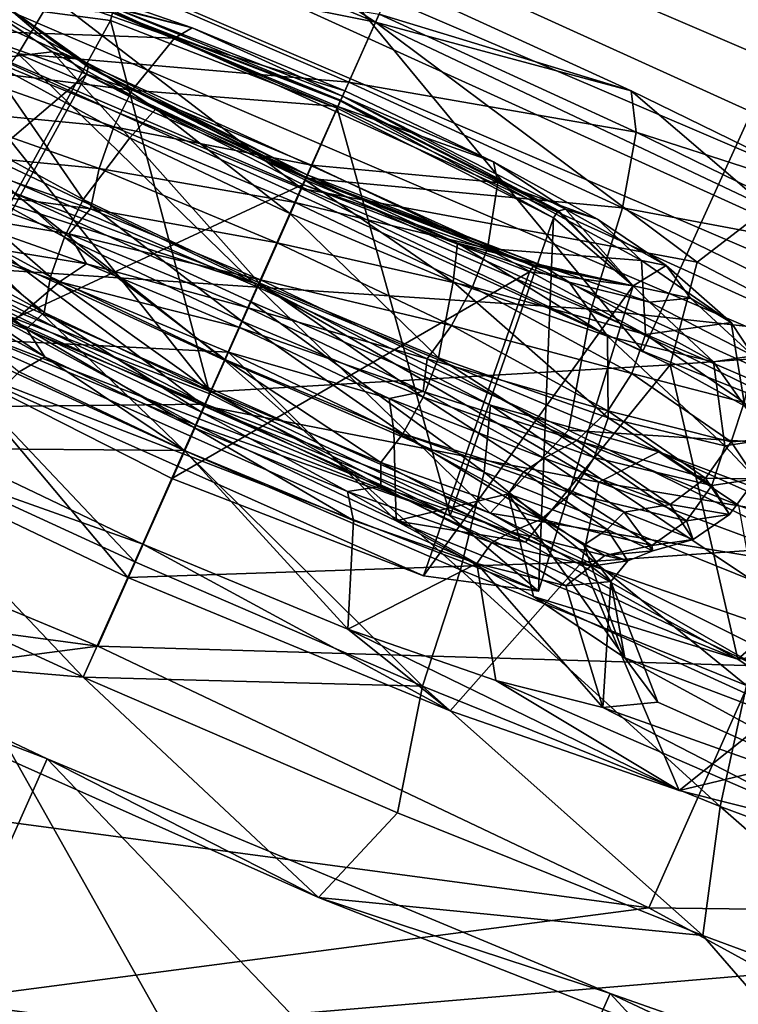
# Model space of a CAD drawing. Header units: metres. Extents: x -1651 to 0, y -1070 to 0.
# Tile 9 of 111: x -927 to -914, y -794 to -776. Entities that reach past the tile are written whole.
import ezdxf

# ---------------------------------------------------------------- set-up
doc = ezdxf.new("R2010")
doc.units = ezdxf.units.M

msp = doc.modelspace()

# ---------------------------------------------------------------- linework, layer by layer
at = {"layer": 'None'}
for points in [[(-800.920776, -164.661942, -406), (-868.193237, -789.862549, -406), (-917.642761, -768.503906, -406)], [(-966.380066, -745.566528, -406), (-917.642761, -768.503906, -406), (-967.999084, -798.309875, -63)], [(-943.429016, -750.752563, -391.779236), (-944.107178, -752.184814, -389.61441), (-884.892578, -777.105896, -391.779236)], [(-943.429016, -750.752563, -391.779236), (-884.892578, -777.105896, -391.779236), (-884.19696, -775.477966, -393.793457)], [(-885.515198, -778.56311, -389.61441), (-944.107178, -752.184814, -389.61441), (-944.700073, -753.436829, -387.314758)], [(-944.107178, -752.184814, -389.61441), (-885.515198, -778.56311, -389.61441), (-884.892578, -777.105896, -391.779236)], [(-886.05957, -779.837036, -387.314758), (-944.700073, -753.436829, -387.314758), (-945.202271, -754.497314, -384.897552)], [(-886.05957, -779.837036, -387.314758), (-885.515198, -778.56311, -389.61441), (-944.700073, -753.436829, -387.314758)], [(-886.520569, -780.916016, -384.897552), (-945.202271, -754.497314, -384.897552), (-945.610168, -755.358765, -382.385681)], [(-886.520569, -780.916016, -384.897552), (-886.05957, -779.837036, -387.314758), (-945.202271, -754.497314, -384.897552)], [(-886.895142, -781.792542, -382.385681), (-945.610168, -755.358765, -382.385681), (-946.123901, -756.462891, -377.175201)], [(-886.895142, -781.792542, -382.385681), (-886.520569, -780.916016, -384.897552), (-945.610168, -755.358765, -382.385681)], [(-957.650818, -800.303345, -60), (-909.21582, -822.047546, -60), (-946.123901, -756.462891, -377.175201)], [(-887.361694, -782.917725, -377.175201), (-886.895142, -781.792542, -382.385681), (-946.123901, -756.462891, -377.175201)], [(-909.21582, -822.047546, -60), (-887.361694, -782.917725, -377.175201), (-946.123901, -756.462891, -377.175201)], [(-967.999084, -798.309875, -63), (-917.642761, -768.503906, -406), (-868.193237, -789.862549, -406)], [(-967.999084, -798.309875, -63), (-868.193237, -789.862549, -406), (-899.523071, -829.016846, -63)]]:
    msp.add_3dface(points, dxfattribs=at)
at = {"layer": 'None01234'}
for points in [[(-954.496887, -757.118286, -337.090271), (-884.324463, -788.950134, -337.090271), (-957.454651, -757.653198, -323.171967)], [(-947.392395, -758.690857, -349.329803), (-890.187256, -784.640381, -349.329803), (-954.496887, -757.118286, -337.090271)], [(-890.187256, -784.640381, -349.329803), (-884.324463, -788.950134, -337.090271), (-954.496887, -757.118286, -337.090271)], [(-884.324463, -788.950134, -337.090271), (-882.778687, -791.527893, -323.171967), (-957.454651, -757.653198, -323.171967)], [(-957.454651, -757.653198, -323.171967), (-882.778687, -791.527893, -323.171967), (-955.908875, -760.230957, -309.253662)], [(-936.998047, -762.181152, -358.414337), (-899.660034, -779.118469, -358.414337), (-947.392395, -758.690857, -349.329803)], [(-899.660034, -779.118469, -358.414337), (-890.187256, -784.640381, -349.329803), (-947.392395, -758.690857, -349.329803)], [(-882.778687, -791.527893, -323.171967), (-885.736389, -792.062744, -309.253662), (-955.908875, -760.230957, -309.253662)], [(-955.908875, -760.230957, -309.253662), (-885.736389, -792.062744, -309.253662), (-950.046021, -764.540649, -297.014099)], [(-911.60022, -773.050476, -363.248108), (-899.660034, -779.118469, -358.414337), (-936.998047, -762.181152, -358.414337)], [(-928.633118, -776.130615, -283.095795), (-925.762939, -769.803345, -282.242706), (-937.703064, -763.735291, -287.076508)], [(-885.736389, -792.062744, -309.253662), (-892.840881, -790.490234, -297.014099), (-950.046021, -764.540649, -297.014099)], [(-950.046021, -764.540649, -297.014099), (-892.840881, -790.490234, -297.014099), (-940.573242, -770.062561, -287.929596)], [(-928.633118, -776.130615, -283.095795), (-915.665771, -782.012878, -283.095795), (-925.762939, -769.803345, -282.242706)], [(-915.665771, -782.012878, -283.095795), (-912.795593, -775.685669, -282.242706), (-925.762939, -769.803345, -282.242706)], [(-892.840881, -790.490234, -297.014099), (-903.235229, -786.999939, -287.929596), (-940.573242, -770.062561, -287.929596)], [(-940.573242, -770.062561, -287.929596), (-903.235229, -786.999939, -287.929596), (-928.633118, -776.130615, -283.095795)], [(-915.665771, -782.012878, -283.095795), (-903.235229, -786.999939, -287.929596), (-912.795593, -775.685669, -282.242706)], [(-903.235229, -786.999939, -287.929596), (-915.665771, -782.012878, -283.095795), (-928.633118, -776.130615, -283.095795)]]:
    msp.add_3dface(points, dxfattribs=at)
at = {"layer": 'None012348'}
for points in [[(-924.839111, -773.149658, -273.773163), (-928.188538, -772.711609, -267.920929), (-920.677917, -775.848938, -269.459869)], [(-920.677917, -775.848938, -269.459869), (-928.188538, -772.711609, -267.920929), (-928.05304, -774.378296, -266.059692)], [(-920.340271, -775.092957, -274.218445), (-924.839111, -773.149658, -273.773163), (-920.677917, -775.848938, -269.459869)], [(-926.359375, -774.738953, -278.073456), (-927.375671, -776.442871, -279.598022), (-932.955322, -774.188965, -277.883026)], [(-929.14801, -776.040771, -264.379517), (-922.068054, -778.969299, -266.045135), (-928.05304, -774.378296, -266.059692)], [(-928.05304, -774.378296, -266.059692), (-922.068054, -778.969299, -266.045135), (-920.677917, -775.848938, -269.459869)], [(-927.375671, -776.442871, -279.598022), (-926.359375, -774.738953, -278.073456), (-921.178223, -776.97699, -278.586273)], [(-921.178223, -776.97699, -278.586273), (-926.359375, -774.738953, -278.073456), (-920.611755, -775.703796, -276.508179)], [(-928.420715, -776.004822, -254.653122), (-930.603577, -775.480835, -251.319183), (-927.339661, -775.133606, -253.863235)], [(-928.420715, -776.004822, -254.653122), (-927.339661, -775.133606, -253.863235), (-924.448303, -776.153381, -255.854858)], [(-924.448303, -776.153381, -255.854858), (-927.339661, -775.133606, -253.863235), (-924.11322, -775.954529, -254.256195)], [(-927.339661, -775.133606, -253.863235), (-926.209045, -775.225281, -252.738495), (-924.11322, -775.954529, -254.256195)], [(-920.340271, -775.092957, -274.218445), (-920.677917, -775.848938, -269.459869), (-915.886108, -777.13623, -273.77124)], [(-920.340271, -775.092957, -274.218445), (-915.886108, -777.13623, -273.77124), (-920.611755, -775.703796, -276.508179)], [(-924.11322, -775.954529, -254.256195), (-926.209045, -775.225281, -252.738495), (-925.674622, -775.545776, -252.124252)], [(-930.655334, -780.709045, -248.232635), (-927.588989, -775.560852, -247.502136), (-926.095459, -776.831848, -242.991501)], [(-925.643494, -775.821106, -252.012039), (-927.588989, -775.560852, -247.502136), (-928.495728, -780.997986, -253.238846)], [(-926.736572, -776.404907, -242.210907), (-928.023865, -775.536804, -244.405685), (-927.973572, -776.55127, -241.210922)], [(-927.588989, -775.560852, -247.502136), (-928.023865, -775.536804, -244.405685), (-926.140564, -776.587769, -242.824905)], [(-928.023865, -775.536804, -244.405685), (-926.736572, -776.404907, -242.210907), (-926.140564, -776.587769, -242.824905)], [(-926.065857, -776.679871, -242.937973), (-927.588989, -775.560852, -247.502136), (-926.140564, -776.587769, -242.824905)], [(-926.095459, -776.831848, -242.991501), (-927.588989, -775.560852, -247.502136), (-926.064331, -776.695007, -242.947189)], [(-927.588989, -775.560852, -247.502136), (-926.065857, -776.679871, -242.937973), (-926.064331, -776.695007, -242.947189)], [(-925.609619, -775.678223, -252.021744), (-927.588989, -775.560852, -247.502136), (-925.643494, -775.821106, -252.012039)], [(-921.298584, -777.235535, -254.049301), (-925.674622, -775.545776, -252.124252), (-921.33313, -777.312988, -253.909103)], [(-925.674622, -775.545776, -252.124252), (-925.610413, -775.661377, -252.027496), (-921.33313, -777.312988, -253.909103)], [(-921.298584, -777.235535, -254.049301), (-924.11322, -775.954529, -254.256195), (-925.674622, -775.545776, -252.124252)], [(-921.398682, -777.460205, -253.879379), (-925.609619, -775.678223, -252.021744), (-925.643494, -775.821106, -252.012039)], [(-921.33313, -777.312988, -253.909103), (-925.610413, -775.661377, -252.027496), (-921.339417, -777.327087, -253.900253)], [(-925.610413, -775.661377, -252.027496), (-925.609619, -775.678223, -252.021744), (-921.339417, -777.327087, -253.900253)], [(-921.339417, -777.327087, -253.900253), (-925.609619, -775.678223, -252.021744), (-921.398682, -777.460205, -253.879379)], [(-920.611755, -775.703796, -276.508179), (-915.795166, -777.91333, -276.024597), (-921.178223, -776.97699, -278.586273)], [(-915.886108, -777.13623, -273.77124), (-915.795166, -777.91333, -276.024597), (-920.611755, -775.703796, -276.508179)], [(-925.643494, -775.821106, -252.012039), (-928.495728, -780.997986, -253.238846), (-923.783813, -782.817444, -255.311661)], [(-921.398682, -777.460205, -253.879379), (-925.643494, -775.821106, -252.012039), (-923.783813, -782.817444, -255.311661)], [(-922.068054, -778.969299, -266.045135), (-914.651611, -780.345581, -266.056824), (-920.677917, -775.848938, -269.459869)], [(-920.677917, -775.848938, -269.459869), (-914.651611, -780.345581, -266.056824), (-913.321655, -779.331482, -267.917755)], [(-920.677917, -775.848938, -269.459869), (-913.321655, -779.331482, -267.917755), (-915.886108, -777.13623, -273.77124)], [(-929.14801, -776.040771, -264.379517), (-929.806274, -780.277832, -262.463837), (-923.76416, -782.777466, -263.882538)], [(-922.068054, -778.969299, -266.045135), (-929.14801, -776.040771, -264.379517), (-923.76416, -782.777466, -263.882538)], [(-928.790405, -776.682251, -254.810226), (-928.420715, -776.004822, -254.653122), (-925.242065, -777.125916, -256.842682)], [(-925.242065, -777.125916, -256.842682), (-928.420715, -776.004822, -254.653122), (-924.448303, -776.153381, -255.854858)], [(-924.448303, -776.153381, -255.854858), (-924.11322, -775.954529, -254.256195), (-921.255066, -777.138184, -254.917801)], [(-921.298584, -777.235535, -254.049301), (-921.255066, -777.138184, -254.917801), (-924.11322, -775.954529, -254.256195)], [(-925.242065, -777.125916, -256.842682), (-924.448303, -776.153381, -255.854858), (-921.385864, -777.432617, -256.482361)], [(-921.385864, -777.432617, -256.482361), (-924.448303, -776.153381, -255.854858), (-921.255066, -777.138184, -254.917801)], [(-922.886353, -780.814209, -280.971161), (-928.775757, -778.276001, -280.345551), (-927.375671, -776.442871, -279.598022)], [(-926.736572, -776.404907, -242.210907), (-927.973572, -776.55127, -241.210922), (-925.281921, -778.017517, -239.218109)], [(-922.886353, -780.814209, -280.971161), (-927.375671, -776.442871, -279.598022), (-921.97821, -778.774292, -280.132233)], [(-921.97821, -778.774292, -280.132233), (-927.375671, -776.442871, -279.598022), (-921.178223, -776.97699, -278.586273)], [(-924.792847, -777.474365, -240.692352), (-926.736572, -776.404907, -242.210907), (-925.281921, -778.017517, -239.218109)], [(-926.140564, -776.587769, -242.824905), (-926.736572, -776.404907, -242.210907), (-924.792847, -777.474365, -240.692352)], [(-927.973572, -776.55127, -241.210922), (-929.117676, -777.563354, -240.743546), (-926.158508, -779.175293, -238.552704)], [(-925.281921, -778.017517, -239.218109), (-927.973572, -776.55127, -241.210922), (-926.158508, -779.175293, -238.552704)], [(-921.957581, -778.709106, -240.898026), (-926.065857, -776.679871, -242.937973), (-926.140564, -776.587769, -242.824905)], [(-926.140564, -776.587769, -242.824905), (-924.792847, -777.474365, -240.692352), (-921.957581, -778.709106, -240.898026)], [(-928.997498, -782.119934, -243.225616), (-930.655334, -780.709045, -248.232635), (-926.095459, -776.831848, -242.991501)], [(-929.010864, -777.483215, -254.78569), (-928.790405, -776.682251, -254.810226), (-925.583557, -777.813293, -257.019196)], [(-928.997498, -782.119934, -243.225616), (-926.095459, -776.831848, -242.991501), (-922.037903, -778.889587, -241.122391)], [(-925.583557, -777.813293, -257.019196), (-928.790405, -776.682251, -254.810226), (-925.242065, -777.125916, -256.842682)], [(-926.095459, -776.831848, -242.991501), (-926.064331, -776.695007, -242.947189), (-921.982483, -778.765076, -241.066895)], [(-922.037903, -778.889587, -241.122391), (-926.095459, -776.831848, -242.991501), (-921.982483, -778.765076, -241.066895)], [(-921.977234, -778.753357, -241.054565), (-926.065857, -776.679871, -242.937973), (-921.957581, -778.709106, -240.898026)], [(-926.064331, -776.695007, -242.947189), (-926.065857, -776.679871, -242.937973), (-921.977234, -778.753357, -241.054565)], [(-921.982483, -778.765076, -241.066895), (-926.064331, -776.695007, -242.947189), (-921.977234, -778.753357, -241.054565)], [(-921.178223, -776.97699, -278.586273), (-916.048584, -779.330139, -278.071259), (-921.97821, -778.774292, -280.132233)], [(-915.795166, -777.91333, -276.024597), (-916.048584, -779.330139, -278.071259), (-921.178223, -776.97699, -278.586273)], [(-925.583557, -777.813293, -257.019196), (-925.242065, -777.125916, -256.842682), (-921.875244, -778.532288, -257.532532)], [(-921.875244, -778.532288, -257.532532), (-925.242065, -777.125916, -256.842682), (-921.385864, -777.432617, -256.482361)], [(-921.385864, -777.432617, -256.482361), (-921.255066, -777.138184, -254.917801), (-918.463318, -778.470276, -254.254974)], [(-918.463318, -778.470276, -254.254974), (-921.255066, -777.138184, -254.917801), (-921.298584, -777.235535, -254.049301)], [(-915.886108, -777.13623, -273.77124), (-913.321655, -779.331482, -267.917755), (-911.378723, -779.335449, -272.339813)], [(-915.886108, -777.13623, -273.77124), (-911.378723, -779.335449, -272.339813), (-915.795166, -777.91333, -276.024597)], [(-922.876709, -780.76593, -225.577515), (-930.23291, -777.283386, -227.119629), (-927.473022, -779.039673, -221.207153)], [(-930.23291, -777.283386, -227.119629), (-922.876709, -780.76593, -225.577515), (-929.895935, -778.49939, -229.280182)], [(-917.341125, -779.517944, -252.010269), (-921.339417, -777.327087, -253.900253), (-921.398682, -777.460205, -253.879379)], [(-921.33313, -777.312988, -253.909103), (-921.339417, -777.327087, -253.900253), (-917.257568, -779.397156, -252.019958)], [(-917.257568, -779.397156, -252.019958), (-921.339417, -777.327087, -253.900253), (-917.341125, -779.517944, -252.010269)], [(-921.298584, -777.235535, -254.049301), (-921.33313, -777.312988, -253.909103), (-917.244507, -779.386475, -252.025711)], [(-917.244507, -779.386475, -252.025711), (-921.33313, -777.312988, -253.909103), (-917.257568, -779.397156, -252.019958)], [(-917.115601, -779.356873, -252.122421), (-921.298584, -777.235535, -254.049301), (-917.244507, -779.386475, -252.025711)], [(-917.115601, -779.356873, -252.122421), (-918.463318, -778.470276, -254.254974), (-921.298584, -777.235535, -254.049301)], [(-929.117676, -777.563354, -240.743546), (-929.49353, -778.254639, -240.777176), (-926.508118, -779.880859, -238.566879)], [(-926.158508, -779.175293, -238.552704), (-929.117676, -777.563354, -240.743546), (-926.508118, -779.880859, -238.566879)], [(-929.033264, -778.285217, -254.568558), (-929.010864, -777.483215, -254.78569), (-925.860474, -778.59436, -256.955811)], [(-925.860474, -778.59436, -256.955811), (-929.010864, -777.483215, -254.78569), (-925.583557, -777.813293, -257.019196)], [(-924.792847, -777.474365, -240.692352), (-925.281921, -778.017517, -239.218109), (-922.28241, -779.4375, -238.58931)], [(-922.001099, -778.806396, -240.029526), (-924.792847, -777.474365, -240.692352), (-922.28241, -779.4375, -238.58931)], [(-924.792847, -777.474365, -240.692352), (-922.001099, -778.806396, -240.029526), (-921.957581, -778.709106, -240.898026)], [(-921.398682, -777.460205, -253.879379), (-923.783813, -782.817444, -255.311661), (-919.279724, -785.101624, -253.236877)], [(-921.875244, -778.532288, -257.532532), (-921.385864, -777.432617, -256.482361), (-918.386353, -778.8526, -255.853561)], [(-917.341125, -779.517944, -252.010269), (-921.398682, -777.460205, -253.879379), (-919.279724, -785.101624, -253.236877)], [(-918.386353, -778.8526, -255.853561), (-921.385864, -777.432617, -256.482361), (-918.463318, -778.470276, -254.254974)], [(-925.860474, -778.59436, -256.955811), (-925.583557, -777.813293, -257.019196), (-922.18689, -779.232117, -257.715179)], [(-922.18689, -779.232117, -257.715179), (-925.583557, -777.813293, -257.019196), (-921.875244, -778.532288, -257.532532)], [(-916.048584, -779.330139, -278.071259), (-915.795166, -777.91333, -276.024597), (-910.921021, -780.291504, -274.476685)], [(-915.795166, -777.91333, -276.024597), (-911.378723, -779.335449, -272.339813), (-910.921021, -780.291504, -274.476685)], [(-925.281921, -778.017517, -239.218109), (-926.158508, -779.175293, -238.552704), (-922.860901, -780.736389, -237.86142)], [(-922.28241, -779.4375, -238.58931), (-925.281921, -778.017517, -239.218109), (-922.860901, -780.736389, -237.86142)], [(-929.49353, -778.254639, -240.777176), (-929.70166, -779.027954, -240.999573), (-926.768799, -780.625549, -238.828171)], [(-926.508118, -779.880859, -238.566879), (-929.49353, -778.254639, -240.777176), (-926.768799, -780.625549, -238.828171)], [(-928.869263, -778.965271, -254.206818), (-929.033264, -778.285217, -254.568558), (-926.021545, -779.347412, -256.643097)], [(-926.021545, -779.347412, -256.643097), (-929.033264, -778.285217, -254.568558), (-925.860474, -778.59436, -256.955811)], [(-928.954041, -780.409241, -280.726715), (-928.775757, -778.276001, -280.345551), (-922.886353, -780.814209, -280.971161)], [(-923.888306, -783.039856, -229.71701), (-930.801208, -779.737732, -231.38562), (-929.895935, -778.49939, -229.280182)], [(-922.876709, -780.76593, -225.577515), (-923.888306, -783.039856, -229.71701), (-929.895935, -778.49939, -229.280182)], [(-918.386353, -778.8526, -255.853561), (-918.463318, -778.470276, -254.254974), (-916.519592, -779.539734, -252.73642)], [(-917.115601, -779.356873, -252.122421), (-916.519592, -779.539734, -252.73642), (-918.463318, -778.470276, -254.254974)], [(-936.438049, -783.145996, -276.598236), (-934.419434, -778.612366, -275.989075), (-923.864258, -783.009094, -278.243591)], [(-934.419434, -778.612366, -275.989075), (-928.954041, -780.409241, -280.726715), (-923.864258, -783.009094, -278.243591)], [(-926.021545, -779.347412, -256.643097), (-925.860474, -778.59436, -256.955811), (-922.52356, -779.98822, -257.639526)], [(-922.52356, -779.98822, -257.639526), (-925.860474, -778.59436, -256.955811), (-922.18689, -779.232117, -257.715179)], [(-922.18689, -779.232117, -257.715179), (-921.875244, -778.532288, -257.532532), (-918.577698, -780.093384, -256.841248)], [(-918.577698, -780.093384, -256.841248), (-921.875244, -778.532288, -257.532532), (-918.386353, -778.8526, -255.853561)], [(-916.634399, -781.225647, -279.595734), (-922.886353, -780.814209, -280.971161), (-921.97821, -778.774292, -280.132233)], [(-922.001099, -778.806396, -240.029526), (-922.28241, -779.4375, -238.58931), (-919.21991, -780.716736, -239.216812)], [(-922.037903, -778.889587, -241.122391), (-921.982483, -778.765076, -241.066895), (-917.712219, -780.414001, -242.945404)], [(-921.957581, -778.709106, -240.898026), (-922.001099, -778.806396, -240.029526), (-919.142944, -779.990112, -240.691132)], [(-919.142944, -779.990112, -240.691132), (-922.001099, -778.806396, -240.029526), (-919.21991, -780.716736, -239.216812)], [(-921.982483, -778.765076, -241.066895), (-921.977234, -778.753357, -241.054565), (-917.699951, -780.404968, -242.936188)], [(-917.712219, -780.414001, -242.945404), (-921.982483, -778.765076, -241.066895), (-917.699951, -780.404968, -242.936188)], [(-916.048584, -779.330139, -278.071259), (-916.634399, -781.225647, -279.595734), (-921.97821, -778.774292, -280.132233)], [(-917.581604, -780.398865, -242.823074), (-921.977234, -778.753357, -241.054565), (-921.957581, -778.709106, -240.898026)], [(-917.699951, -780.404968, -242.936188), (-921.977234, -778.753357, -241.054565), (-917.581604, -780.398865, -242.823074)], [(-921.957581, -778.709106, -240.898026), (-919.142944, -779.990112, -240.691132), (-917.581604, -780.398865, -242.823074)], [(-918.577698, -780.093384, -256.841248), (-918.386353, -778.8526, -255.853561), (-915.694641, -780.318848, -253.860748)], [(-915.694641, -780.318848, -253.860748), (-918.386353, -778.8526, -255.853561), (-916.519592, -779.539734, -252.73642)], [(-926.768799, -780.625549, -238.828171), (-929.70166, -779.027954, -240.999573), (-926.889893, -781.289124, -239.313736)], [(-929.70166, -779.027954, -240.999573), (-929.693604, -779.761902, -241.389526), (-926.889893, -781.289124, -239.313736)], [(-924.493347, -784.404114, -241.150818), (-928.997498, -782.119934, -243.225616), (-922.037903, -778.889587, -241.122391)], [(-926.426514, -779.814819, -255.978745), (-928.869263, -778.965271, -254.206818), (-926.021545, -779.347412, -256.643097)], [(-928.799011, -779.422974, -254.002319), (-928.869263, -778.965271, -254.206818), (-926.426514, -779.814819, -255.978745)], [(-927.473022, -779.039673, -221.207153), (-928.324951, -779.971619, -219.183411), (-923.508362, -782.181152, -218.699829)], [(-923.01886, -781.082947, -220.759949), (-922.876709, -780.76593, -225.577515), (-927.473022, -779.039673, -221.207153)], [(-923.01886, -781.082947, -220.759949), (-927.473022, -779.039673, -221.207153), (-923.508362, -782.181152, -218.699829)], [(-924.493347, -784.404114, -241.150818), (-922.037903, -778.889587, -241.122391), (-917.793091, -780.528687, -242.989716)], [(-922.068054, -778.969299, -266.045135), (-923.76416, -782.777466, -263.882538), (-915.155212, -782.271423, -264.376526)], [(-922.068054, -778.969299, -266.045135), (-915.155212, -782.271423, -264.376526), (-914.651611, -780.345581, -266.056824)], [(-917.793091, -780.528687, -242.989716), (-922.037903, -778.889587, -241.122391), (-917.712219, -780.414001, -242.945404)], [(-926.158508, -779.175293, -238.552704), (-926.508118, -779.880859, -238.566879), (-923.181274, -781.455811, -237.869461)], [(-922.860901, -780.736389, -237.86142), (-926.158508, -779.175293, -238.552704), (-923.181274, -781.455811, -237.869461)], [(-922.52356, -779.98822, -257.639526), (-922.18689, -779.232117, -257.715179), (-918.860046, -780.807129, -257.017761)], [(-918.860046, -780.807129, -257.017761), (-922.18689, -779.232117, -257.715179), (-918.577698, -780.093384, -256.841248)], [(-928.915955, -779.914307, -253.969482), (-928.799011, -779.422974, -254.002319), (-926.09436, -780.376831, -255.865341)], [(-926.09436, -780.376831, -255.865341), (-928.799011, -779.422974, -254.002319), (-926.426514, -779.814819, -255.978745)], [(-926.426514, -779.814819, -255.978745), (-926.021545, -779.347412, -256.643097), (-922.831604, -780.679932, -257.296722)], [(-922.831604, -780.679932, -257.296722), (-926.021545, -779.347412, -256.643097), (-922.52356, -779.98822, -257.639526)], [(-915.847595, -780.78894, -247.499634), (-917.257568, -779.397156, -252.019958), (-917.341125, -779.517944, -252.010269)], [(-917.244507, -779.386475, -252.025711), (-917.257568, -779.397156, -252.019958), (-915.847595, -780.78894, -247.499634)], [(-917.115601, -779.356873, -252.122421), (-917.244507, -779.386475, -252.025711), (-915.847595, -780.78894, -247.499634)], [(-915.847595, -780.78894, -247.499634), (-915.2323, -780.407776, -250.541641), (-917.115601, -779.356873, -252.122421)], [(-915.2323, -780.407776, -250.541641), (-916.519592, -779.539734, -252.73642), (-917.115601, -779.356873, -252.122421)], [(-916.634399, -781.225647, -279.595734), (-916.048584, -779.330139, -278.071259), (-910.857605, -781.862854, -276.422729)], [(-916.048584, -779.330139, -278.071259), (-910.921021, -780.291504, -274.476685), (-910.857605, -781.862854, -276.422729)], [(-914.651611, -780.345581, -266.056824), (-911.482971, -782.003113, -264.220825), (-913.321655, -779.331482, -267.917755)], [(-922.28241, -779.4375, -238.58931), (-922.860901, -780.736389, -237.86142), (-919.494141, -782.142761, -238.55127)], [(-919.21991, -780.716736, -239.216812), (-922.28241, -779.4375, -238.58931), (-919.494141, -782.142761, -238.55127)], [(-917.341125, -779.517944, -252.010269), (-919.279724, -785.101624, -253.236877), (-917.621887, -786.512512, -248.229843)], [(-915.847595, -780.78894, -247.499634), (-917.341125, -779.517944, -252.010269), (-917.621887, -786.512512, -248.229843)], [(-915.694641, -780.318848, -253.860748), (-916.519592, -779.539734, -252.73642), (-915.2323, -780.407776, -250.541641)], [(-925.320435, -786.257568, -232.823593), (-931.220276, -783.439758, -234.244873), (-930.801208, -779.737732, -231.38562)], [(-923.888306, -783.039856, -229.71701), (-925.320435, -786.257568, -232.823593), (-930.801208, -779.737732, -231.38562)], [(-926.889893, -781.289124, -239.313736), (-929.693604, -779.761902, -241.389526), (-927.222046, -781.593872, -240.101563)], [(-929.693604, -779.761902, -241.389526), (-929.487183, -780.347107, -241.874496), (-927.222046, -781.593872, -240.101563)], [(-928.324951, -779.971619, -219.183411), (-929.392761, -781.522217, -217.535461), (-924.263062, -783.875366, -217.020447)], [(-926.604248, -780.718445, -255.645386), (-927.887085, -781.812256, -257.403473), (-928.915955, -779.914307, -253.969482)], [(-926.604248, -780.718445, -255.645386), (-928.915955, -779.914307, -253.969482), (-926.09436, -780.376831, -255.865341)], [(-923.508362, -782.181152, -218.699829), (-928.324951, -779.971619, -219.183411), (-924.263062, -783.875366, -217.020447)], [(-926.508118, -779.880859, -238.566879), (-926.768799, -780.625549, -238.828171), (-923.500488, -782.172791, -238.143021)], [(-923.181274, -781.455811, -237.869461), (-926.508118, -779.880859, -238.566879), (-923.500488, -782.172791, -238.143021)], [(-923.06604, -781.206116, -256.759705), (-926.426514, -779.814819, -255.978745), (-922.831604, -780.679932, -257.296722)], [(-926.09436, -780.376831, -255.865341), (-926.426514, -779.814819, -255.978745), (-923.06604, -781.206116, -256.759705)], [(-922.831604, -780.679932, -257.296722), (-922.52356, -779.98822, -257.639526), (-919.255249, -781.535522, -256.954376)], [(-919.255249, -781.535522, -256.954376), (-922.52356, -779.98822, -257.639526), (-918.860046, -780.807129, -257.017761)], [(-919.142944, -779.990112, -240.691132), (-919.21991, -780.716736, -239.216812), (-916.328613, -781.736511, -241.208435)], [(-917.047119, -780.71936, -242.208832), (-919.142944, -779.990112, -240.691132), (-916.328613, -781.736511, -241.208435)], [(-919.142944, -779.990112, -240.691132), (-917.047119, -780.71936, -242.208832), (-917.581604, -780.398865, -242.823074)], [(-918.860046, -780.807129, -257.017761), (-918.577698, -780.093384, -256.841248), (-915.61853, -781.705261, -254.650391)], [(-915.61853, -781.705261, -254.650391), (-918.577698, -780.093384, -256.841248), (-915.694641, -780.318848, -253.860748)], [(-927.887085, -781.812256, -257.403473), (-924.043945, -783.403076, -258.299194), (-929.806274, -780.277832, -262.463837)], [(-929.806274, -780.277832, -262.463837), (-924.043945, -783.403076, -258.299194), (-923.76416, -782.777466, -263.882538)], [(-927.222046, -781.593872, -240.101563), (-929.487183, -780.347107, -241.874496), (-926.874146, -782.120605, -240.302872)], [(-929.487183, -780.347107, -241.874496), (-929.392029, -780.749084, -242.167023), (-926.874146, -782.120605, -240.302872)], [(-915.61853, -781.705261, -254.650391), (-915.694641, -780.318848, -253.860748), (-914.013, -781.475098, -250.827362)], [(-914.013, -781.475098, -250.827362), (-915.694641, -780.318848, -253.860748), (-915.2323, -780.407776, -250.541641)], [(-915.155212, -782.271423, -264.376526), (-911.482971, -782.003113, -264.220825), (-914.651611, -780.345581, -266.056824)], [(-928.954041, -780.409241, -280.726715), (-918.525757, -785.052734, -280.724487), (-923.864258, -783.009094, -278.243591)], [(-918.525757, -785.052734, -280.724487), (-928.954041, -780.409241, -280.726715), (-922.886353, -780.814209, -280.971161)], [(-926.604248, -780.718445, -255.645386), (-926.09436, -780.376831, -255.865341), (-923.229675, -781.573486, -256.452332)], [(-923.229675, -781.573486, -256.452332), (-926.09436, -780.376831, -255.865341), (-923.06604, -781.206116, -256.759705)], [(-919.781433, -786.223633, -243.223648), (-924.493347, -784.404114, -241.150818), (-917.793091, -780.528687, -242.989716)], [(-919.781433, -786.223633, -243.223648), (-917.793091, -780.528687, -242.989716), (-915.847595, -780.78894, -247.499634)], [(-917.793091, -780.528687, -242.989716), (-917.712219, -780.414001, -242.945404), (-915.847595, -780.78894, -247.499634)], [(-917.712219, -780.414001, -242.945404), (-917.699951, -780.404968, -242.936188), (-915.847595, -780.78894, -247.499634)], [(-915.847595, -780.78894, -247.499634), (-917.699951, -780.404968, -242.936188), (-917.581604, -780.398865, -242.823074)], [(-917.581604, -780.398865, -242.823074), (-917.047119, -780.71936, -242.208832), (-915.539917, -781.095642, -244.403015)], [(-917.581604, -780.398865, -242.823074), (-915.539917, -781.095642, -244.403015), (-915.847595, -780.78894, -247.499634)], [(-915.847595, -780.78894, -247.499634), (-914.776611, -781.023132, -247.472198), (-915.2323, -780.407776, -250.541641)], [(-915.2323, -780.407776, -250.541641), (-914.776611, -781.023132, -247.472198), (-914.013, -781.475098, -250.827362)], [(-928.495728, -780.997986, -253.238846), (-930.655334, -780.709045, -248.232635), (-919.279724, -785.101624, -253.236877)], [(-919.279724, -785.101624, -253.236877), (-930.655334, -780.709045, -248.232635), (-917.621887, -786.512512, -248.229843)], [(-930.655334, -780.709045, -248.232635), (-928.997498, -782.119934, -243.225616), (-917.621887, -786.512512, -248.229843)], [(-927.887085, -781.812256, -257.403473), (-926.604248, -780.718445, -255.645386), (-923.433533, -782.031311, -256.381256)], [(-926.768799, -780.625549, -238.828171), (-926.889893, -781.289124, -239.313736), (-923.765503, -782.76825, -238.658752)], [(-923.500488, -782.172791, -238.143021), (-926.768799, -780.625549, -238.828171), (-923.765503, -782.76825, -238.658752)], [(-923.433533, -782.031311, -256.381256), (-926.604248, -780.718445, -255.645386), (-923.229675, -781.573486, -256.452332)], [(-923.06604, -781.206116, -256.759705), (-922.831604, -780.679932, -257.296722), (-919.707214, -782.158997, -256.641754)], [(-919.707214, -782.158997, -256.641754), (-922.831604, -780.679932, -257.296722), (-919.255249, -781.535522, -256.954376)], [(-919.21991, -780.716736, -239.216812), (-919.494141, -782.142761, -238.55127), (-916.315491, -783.263855, -240.740814)], [(-916.328613, -781.736511, -241.208435), (-919.21991, -780.716736, -239.216812), (-916.315491, -783.263855, -240.740814)], [(-915.539917, -781.095642, -244.403015), (-917.047119, -780.71936, -242.208832), (-914.343018, -782.213135, -244.241028)], [(-917.047119, -780.71936, -242.208832), (-916.328613, -781.736511, -241.208435), (-914.343018, -782.213135, -244.241028)], [(-926.874146, -782.120605, -240.302872), (-929.392029, -780.749084, -242.167023), (-927.356018, -782.399536, -240.642059)], [(-923.888306, -783.039856, -229.71701), (-922.876709, -780.76593, -225.577515), (-916.494507, -784.466736, -229.277313)], [(-922.860901, -780.736389, -237.86142), (-923.181274, -781.455811, -237.869461), (-919.784607, -782.874695, -238.565445)], [(-923.01886, -781.082947, -220.759949), (-918.52002, -783.026184, -221.205231), (-922.876709, -780.76593, -225.577515)], [(-918.525757, -785.052734, -280.724487), (-922.886353, -780.814209, -280.971161), (-917.059753, -783.492859, -280.343048)], [(-917.059753, -783.492859, -280.343048), (-922.886353, -780.814209, -280.971161), (-916.634399, -781.225647, -279.595734)], [(-916.494507, -784.466736, -229.277313), (-922.876709, -780.76593, -225.577515), (-915.366089, -783.903198, -227.116455)], [(-922.876709, -780.76593, -225.577515), (-918.52002, -783.026184, -221.205231), (-915.366089, -783.903198, -227.116455)], [(-919.494141, -782.142761, -238.55127), (-922.860901, -780.736389, -237.86142), (-919.784607, -782.874695, -238.565445)], [(-917.621887, -786.512512, -248.229843), (-919.781433, -786.223633, -243.223648), (-915.847595, -780.78894, -247.499634)], [(-919.255249, -781.535522, -256.954376), (-918.860046, -780.807129, -257.017761), (-915.874573, -782.43335, -254.807449)], [(-915.874573, -782.43335, -254.807449), (-918.860046, -780.807129, -257.017761), (-915.61853, -781.705261, -254.650391)], [(-915.539917, -781.095642, -244.403015), (-914.776611, -781.023132, -247.472198), (-915.847595, -780.78894, -247.499634)], [(-923.783813, -782.817444, -255.311661), (-928.495728, -780.997986, -253.238846), (-919.279724, -785.101624, -253.236877)], [(-923.508362, -782.181152, -218.699829), (-918.643372, -784.282593, -219.181351), (-923.01886, -781.082947, -220.759949)], [(-918.643372, -784.282593, -219.181351), (-918.52002, -783.026184, -221.205231), (-923.01886, -781.082947, -220.759949)], [(-914.776611, -781.023132, -247.472198), (-915.539917, -781.095642, -244.403015), (-913.599854, -782.101563, -247.534073)], [(-915.539917, -781.095642, -244.403015), (-914.343018, -782.213135, -244.241028), (-913.599854, -782.101563, -247.534073)], [(-914.776611, -781.023132, -247.472198), (-913.599854, -782.101563, -247.534073), (-914.013, -781.475098, -250.827362)], [(-923.229675, -781.573486, -256.452332), (-923.06604, -781.206116, -256.759705), (-919.783936, -782.772583, -255.977325)], [(-919.783936, -782.772583, -255.977325), (-923.06604, -781.206116, -256.759705), (-919.707214, -782.158997, -256.641754)], [(-911.226685, -783.864136, -277.878357), (-917.059753, -783.492859, -280.343048), (-916.634399, -781.225647, -279.595734)], [(-910.857605, -781.862854, -276.422729), (-911.226685, -783.864136, -277.878357), (-916.634399, -781.225647, -279.595734)], [(-926.889893, -781.289124, -239.313736), (-927.222046, -781.593872, -240.101563), (-923.939941, -783.160339, -239.319168)], [(-923.765503, -782.76825, -238.658752), (-926.889893, -781.289124, -239.313736), (-923.939941, -783.160339, -239.319168)], [(-923.181274, -781.455811, -237.869461), (-923.500488, -782.172791, -238.143021), (-920.163574, -783.566711, -238.826752)], [(-919.784607, -782.874695, -238.565445), (-923.181274, -781.455811, -237.869461), (-920.163574, -783.566711, -238.826752)], [(-929.392761, -781.522217, -217.535461), (-930.535645, -783.509277, -216.532654), (-925.191833, -785.960693, -215.99614)], [(-924.263062, -783.875366, -217.020447), (-929.392761, -781.522217, -217.535461), (-925.191833, -785.960693, -215.99614)], [(-923.939941, -783.160339, -239.319168), (-927.222046, -781.593872, -240.101563), (-924.068359, -783.448914, -239.714676)], [(-927.222046, -781.593872, -240.101563), (-926.874146, -782.120605, -240.302872), (-924.068359, -783.448914, -239.714676)], [(-923.433533, -782.031311, -256.381256), (-923.229675, -781.573486, -256.452332), (-920.423828, -782.901794, -255.864136)], [(-920.423828, -782.901794, -255.864136), (-923.229675, -781.573486, -256.452332), (-919.783936, -782.772583, -255.977325)], [(-919.707214, -782.158997, -256.641754), (-919.255249, -781.535522, -256.954376), (-916.322327, -783.133118, -254.782974)], [(-916.322327, -783.133118, -254.782974), (-919.255249, -781.535522, -256.954376), (-915.874573, -782.43335, -254.807449)], [(-913.769775, -782.976501, -251.315582), (-915.61853, -781.705261, -254.650391), (-914.013, -781.475098, -250.827362)], [(-914.013, -781.475098, -250.827362), (-913.599854, -782.101563, -247.534073), (-913.769775, -782.976501, -251.315582)], [(-924.043945, -783.403076, -258.299194), (-927.887085, -781.812256, -257.403473), (-923.433533, -782.031311, -256.381256)], [(-914.343018, -782.213135, -244.241028), (-916.328613, -781.736511, -241.208435), (-914.132568, -783.787842, -244.074753)], [(-916.328613, -781.736511, -241.208435), (-916.315491, -783.263855, -240.740814), (-914.132568, -783.787842, -244.074753)], [(-915.874573, -782.43335, -254.807449), (-915.61853, -781.705261, -254.650391), (-913.769775, -782.976501, -251.315582)], [(-915.155212, -782.271423, -264.376526), (-910.513245, -784.829163, -260.722473), (-911.482971, -782.003113, -264.220825)], [(-917.621887, -786.512512, -248.229843), (-928.997498, -782.119934, -243.225616), (-919.781433, -786.223633, -243.223648)], [(-928.997498, -782.119934, -243.225616), (-924.493347, -784.404114, -241.150818), (-919.781433, -786.223633, -243.223648)], [(-926.874146, -782.120605, -240.302872), (-927.356018, -782.399536, -240.642059), (-924.259155, -783.877502, -239.904846)], [(-924.068359, -783.448914, -239.714676), (-926.874146, -782.120605, -240.302872), (-924.259155, -783.877502, -239.904846)], [(-924.263062, -783.875366, -217.020447), (-919.081909, -786.113342, -217.533249), (-923.508362, -782.181152, -218.699829)], [(-924.043945, -783.403076, -258.299194), (-923.433533, -782.031311, -256.381256), (-920.29071, -785.194763, -257.401855)], [(-923.500488, -782.172791, -238.143021), (-923.765503, -782.76825, -238.658752), (-920.575562, -784.100769, -239.312378)], [(-919.081909, -786.113342, -217.533249), (-918.643372, -784.282593, -219.181351), (-923.508362, -782.181152, -218.699829)], [(-920.163574, -783.566711, -238.826752), (-923.500488, -782.172791, -238.143021), (-920.575562, -784.100769, -239.312378)], [(-923.433533, -782.031311, -256.381256), (-920.33667, -783.509216, -255.644043), (-920.29071, -785.194763, -257.401855)], [(-920.33667, -783.509216, -255.644043), (-923.433533, -782.031311, -256.381256), (-920.423828, -782.901794, -255.864136)], [(-919.494141, -782.142761, -238.55127), (-919.784607, -782.874695, -238.565445), (-916.577759, -784.005737, -240.774414)], [(-919.783936, -782.772583, -255.977325), (-919.707214, -782.158997, -256.641754), (-916.903442, -783.686279, -254.565964)], [(-916.903442, -783.686279, -254.565964), (-919.707214, -782.158997, -256.641754), (-916.322327, -783.133118, -254.782974)], [(-916.315491, -783.263855, -240.740814), (-919.494141, -782.142761, -238.55127), (-916.577759, -784.005737, -240.774414)], [(-913.599854, -782.101563, -247.534073), (-914.343018, -782.213135, -244.241028), (-913.315613, -783.665161, -247.695038)], [(-923.76416, -782.777466, -263.882538), (-917.86438, -785.595276, -262.461273), (-915.155212, -782.271423, -264.376526)], [(-915.155212, -782.271423, -264.376526), (-917.86438, -785.595276, -262.461273), (-913.885315, -787.787415, -259.331909)], [(-913.885315, -787.787415, -259.331909), (-910.513245, -784.829163, -260.722473), (-915.155212, -782.271423, -264.376526)], [(-914.343018, -782.213135, -244.241028), (-914.132568, -783.787842, -244.074753), (-913.315613, -783.665161, -247.695038)], [(-924.259155, -783.877502, -239.904846), (-927.356018, -782.399536, -240.642059), (-928.793945, -783.840271, -239.304276)], [(-916.322327, -783.133118, -254.782974), (-915.874573, -782.43335, -254.807449), (-914.009399, -783.71582, -251.443054)], [(-914.009399, -783.71582, -251.443054), (-915.874573, -782.43335, -254.807449), (-913.769775, -782.976501, -251.315582)], [(-924.043945, -783.403076, -258.299194), (-917.86438, -785.595276, -262.461273), (-923.76416, -782.777466, -263.882538)], [(-923.765503, -782.76825, -238.658752), (-923.939941, -783.160339, -239.319168), (-920.579468, -784.551636, -240.100128)], [(-920.575562, -784.100769, -239.312378), (-923.765503, -782.76825, -238.658752), (-920.579468, -784.551636, -240.100128)], [(-920.423828, -782.901794, -255.864136), (-919.783936, -782.772583, -255.977325), (-917.518799, -784.019348, -254.204391)], [(-920.33667, -783.509216, -255.644043), (-920.423828, -782.901794, -255.864136), (-917.906006, -784.273315, -253.999985)], [(-917.906006, -784.273315, -253.999985), (-920.423828, -782.901794, -255.864136), (-917.518799, -784.019348, -254.204391)], [(-919.784607, -782.874695, -238.565445), (-920.163574, -783.566711, -238.826752), (-917.013123, -784.677856, -240.996872)], [(-916.577759, -784.005737, -240.774414), (-919.784607, -782.874695, -238.565445), (-917.013123, -784.677856, -240.996872)], [(-917.518799, -784.019348, -254.204391), (-919.783936, -782.772583, -255.977325), (-916.903442, -783.686279, -254.565964)], [(-925.882874, -787.542786, -278.852722), (-936.438049, -783.145996, -276.598236), (-923.864258, -783.009094, -278.243591)], [(-925.882874, -787.542786, -278.852722), (-923.864258, -783.009094, -278.243591), (-913.535217, -787.91156, -275.984619)], [(-925.320435, -786.257568, -232.823593), (-923.888306, -783.039856, -229.71701), (-916.808411, -785.968384, -231.382629)], [(-916.808411, -785.968384, -231.382629), (-923.888306, -783.039856, -229.71701), (-916.494507, -784.466736, -229.277313)], [(-923.864258, -783.009094, -278.243591), (-918.525757, -785.052734, -280.724487), (-913.535217, -787.91156, -275.984619)], [(-918.52002, -783.026184, -221.205231), (-918.643372, -784.282593, -219.181351), (-913.614258, -786.314087, -220.727158)], [(-915.366089, -783.903198, -227.116455), (-918.52002, -783.026184, -221.205231), (-913.869263, -784.904846, -222.63472)], [(-918.52002, -783.026184, -221.205231), (-913.614258, -786.314087, -220.727158), (-913.869263, -784.904846, -222.63472)], [(-913.769775, -782.976501, -251.315582), (-913.315613, -783.665161, -247.695038), (-914.009399, -783.71582, -251.443054)], [(-947.713257, -784.622253, -228.246506), (-936.438049, -783.145996, -276.598236), (-925.882874, -787.542786, -278.852722)], [(-923.939941, -783.160339, -239.319168), (-924.068359, -783.448914, -239.714676), (-921.203613, -784.645569, -240.301666)], [(-920.579468, -784.551636, -240.100128), (-923.939941, -783.160339, -239.319168), (-921.203613, -784.645569, -240.301666)], [(-916.903442, -783.686279, -254.565964), (-916.322327, -783.133118, -254.782974), (-914.48999, -784.393066, -251.477783)], [(-916.315491, -783.263855, -240.740814), (-916.577759, -784.005737, -240.774414), (-914.375488, -784.534363, -244.137955)], [(-914.48999, -784.393066, -251.477783), (-916.322327, -783.133118, -254.782974), (-914.009399, -783.71582, -251.443054)], [(-914.132568, -783.787842, -244.074753), (-916.315491, -783.263855, -240.740814), (-914.375488, -784.534363, -244.137955)], [(-931.220276, -783.439758, -234.244873), (-925.04071, -785.631958, -238.406952), (-928.793945, -783.840271, -239.304276)], [(-931.220276, -783.439758, -234.244873), (-925.320435, -786.257568, -232.823593), (-925.04071, -785.631958, -238.406952)], [(-924.068359, -783.448914, -239.714676), (-924.259155, -783.877502, -239.904846), (-921.08844, -785.190308, -240.640717)], [(-921.203613, -784.645569, -240.301666), (-924.068359, -783.448914, -239.714676), (-921.08844, -785.190308, -240.640717)], [(-917.86438, -785.595276, -262.461273), (-924.043945, -783.403076, -258.299194), (-920.29071, -785.194763, -257.401855)], [(-911.519897, -786.209045, -278.485321), (-918.525757, -785.052734, -280.724487), (-917.059753, -783.492859, -280.343048)], [(-911.519897, -786.209045, -278.485321), (-917.059753, -783.492859, -280.343048), (-911.226685, -783.864136, -277.878357)], [(-931.982361, -785.446594, -216.350266), (-926.155762, -788.125305, -215.722137), (-930.535645, -783.509277, -216.532654)], [(-930.535645, -783.509277, -216.532654), (-926.155762, -788.125305, -215.722137), (-925.191833, -785.960693, -215.99614)], [(-920.163574, -783.566711, -238.826752), (-920.575562, -784.100769, -239.312378), (-917.563843, -785.162964, -241.386932)], [(-920.29071, -785.194763, -257.401855), (-920.33667, -783.509216, -255.644043), (-918.192932, -784.689026, -253.967194)], [(-918.192932, -784.689026, -253.967194), (-920.33667, -783.509216, -255.644043), (-917.906006, -784.273315, -253.999985)], [(-917.013123, -784.677856, -240.996872), (-920.163574, -783.566711, -238.826752), (-917.563843, -785.162964, -241.386932)], [(-913.315613, -783.665161, -247.695038), (-914.132568, -783.787842, -244.074753), (-913.550842, -784.409851, -247.790253)], [(-913.315613, -783.665161, -247.695038), (-913.550842, -784.409851, -247.790253), (-914.009399, -783.71582, -251.443054)], [(-925.04071, -785.631958, -238.406952), (-924.259155, -783.877502, -239.904846), (-928.793945, -783.840271, -239.304276)], [(-917.518799, -784.019348, -254.204391), (-916.903442, -783.686279, -254.565964), (-915.151794, -784.890747, -251.406311)], [(-915.151794, -784.890747, -251.406311), (-916.903442, -783.686279, -254.565964), (-914.48999, -784.393066, -251.477783)], [(-914.009399, -783.71582, -251.443054), (-913.550842, -784.409851, -247.790253), (-914.48999, -784.393066, -251.477783)], [(-914.132568, -783.787842, -244.074753), (-914.375488, -784.534363, -244.137955), (-913.550842, -784.409851, -247.790253)], [(-925.191833, -785.960693, -215.99614), (-919.794373, -788.292114, -216.53035), (-924.263062, -783.875366, -217.020447)], [(-924.259155, -783.877502, -239.904846), (-925.04071, -785.631958, -238.406952), (-921.197571, -787.222778, -239.302658)], [(-919.794373, -788.292114, -216.53035), (-919.081909, -786.113342, -217.533249), (-924.263062, -783.875366, -217.020447)], [(-921.08844, -785.190308, -240.640717), (-924.259155, -783.877502, -239.904846), (-921.197571, -787.222778, -239.302658)], [(-917.906006, -784.273315, -253.999985), (-917.518799, -784.019348, -254.204391), (-916.015625, -785.032349, -251.646454)], [(-916.015625, -785.032349, -251.646454), (-917.518799, -784.019348, -254.204391), (-915.151794, -784.890747, -251.406311)], [(-916.577759, -784.005737, -240.774414), (-917.013123, -784.677856, -240.996872), (-914.849609, -785.197144, -244.301208)], [(-914.375488, -784.534363, -244.137955), (-916.577759, -784.005737, -240.774414), (-914.849609, -785.197144, -244.301208)], [(-916.494507, -784.466736, -229.277313), (-915.366089, -783.903198, -227.116455), (-911.646912, -785.285706, -229.151657)], [(-911.646912, -785.285706, -229.151657), (-915.366089, -783.903198, -227.116455), (-909.338562, -786.58905, -225.114059)], [(-915.366089, -783.903198, -227.116455), (-913.869263, -784.904846, -222.63472), (-909.338562, -786.58905, -225.114059)], [(-920.575562, -784.100769, -239.312378), (-920.579468, -784.551636, -240.100128), (-918.136719, -785.401184, -241.872055)], [(-917.563843, -785.162964, -241.386932), (-920.575562, -784.100769, -239.312378), (-918.136719, -785.401184, -241.872055)], [(-919.081909, -786.113342, -217.533249), (-913.725891, -788.276917, -219.179535), (-918.643372, -784.282593, -219.181351)], [(-918.643372, -784.282593, -219.181351), (-913.725891, -788.276917, -219.179535), (-913.614258, -786.314087, -220.727158)], [(-918.192932, -784.689026, -253.967194), (-917.906006, -784.273315, -253.999985), (-916.332947, -785.35498, -251.162491)], [(-916.332947, -785.35498, -251.162491), (-917.906006, -784.273315, -253.999985), (-916.015625, -785.032349, -251.646454)], [(-914.48999, -784.393066, -251.477783), (-914.039856, -785.075623, -247.889359), (-915.151794, -784.890747, -251.406311)], [(-913.550842, -784.409851, -247.790253), (-914.039856, -785.075623, -247.889359), (-914.48999, -784.393066, -251.477783)], [(-913.550842, -784.409851, -247.790253), (-914.375488, -784.534363, -244.137955), (-914.039856, -785.075623, -247.889359)], [(-920.579468, -784.551636, -240.100128), (-921.203613, -784.645569, -240.301666), (-918.499023, -785.599487, -242.164688)], [(-918.136719, -785.401184, -241.872055), (-920.579468, -784.551636, -240.100128), (-918.499023, -785.599487, -242.164688)], [(-916.808411, -785.968384, -231.382629), (-916.494507, -784.466736, -229.277313), (-913.141968, -785.712891, -231.111923)], [(-913.141968, -785.712891, -231.111923), (-916.494507, -784.466736, -229.277313), (-911.646912, -785.285706, -229.151657)], [(-914.375488, -784.534363, -244.137955), (-914.849609, -785.197144, -244.301208), (-914.039856, -785.075623, -247.889359)], [(-939.182861, -789.284119, -221.817978), (-947.713257, -784.622253, -228.246506), (-925.882874, -787.542786, -278.852722)], [(-926.835266, -789.652893, -218.949875), (-932.173767, -787.609253, -216.468964), (-937.164307, -784.750427, -221.208832)], [(-926.835266, -789.652893, -218.949875), (-937.164307, -784.750427, -221.208832), (-928.853882, -794.186584, -219.559006)], [(-918.499023, -785.599487, -242.164688), (-921.203613, -784.645569, -240.301666), (-918.776733, -785.994446, -242.31662)], [(-921.203613, -784.645569, -240.301666), (-921.08844, -785.190308, -240.640717), (-918.776733, -785.994446, -242.31662)], [(-918.192932, -784.689026, -253.967194), (-917.716858, -786.611755, -255.384659), (-920.29071, -785.194763, -257.401855)], [(-916.771301, -785.647217, -251.546417), (-916.006409, -787.763855, -252.478027), (-918.192932, -784.689026, -253.967194)], [(-916.006409, -787.763855, -252.478027), (-917.716858, -786.611755, -255.384659), (-918.192932, -784.689026, -253.967194)], [(-916.771301, -785.647217, -251.546417), (-918.192932, -784.689026, -253.967194), (-916.332947, -785.35498, -251.162491)], [(-917.013123, -784.677856, -240.996872), (-917.563843, -785.162964, -241.386932), (-915.495544, -785.659424, -244.545776)], [(-914.849609, -785.197144, -244.301208), (-917.013123, -784.677856, -240.996872), (-915.495544, -785.659424, -244.545776)], [(-915.151794, -784.890747, -251.406311), (-914.72229, -785.543579, -247.975998), (-916.015625, -785.032349, -251.646454)], [(-914.039856, -785.075623, -247.889359), (-914.72229, -785.543579, -247.975998), (-915.151794, -784.890747, -251.406311)], [(-907.413757, -786.913696, -255.479416), (-910.513245, -784.829163, -260.722473), (-913.885315, -787.787415, -259.331909)], [(-918.525757, -785.052734, -280.724487), (-908.920471, -789.850342, -276.847168), (-913.535217, -787.91156, -275.984619)], [(-908.920471, -789.850342, -276.847168), (-918.525757, -785.052734, -280.724487), (-911.519897, -786.209045, -278.485321)], [(-916.015625, -785.032349, -251.646454), (-915.47699, -785.757019, -248.03772), (-916.332947, -785.35498, -251.162491)], [(-914.72229, -785.543579, -247.975998), (-915.47699, -785.757019, -248.03772), (-916.015625, -785.032349, -251.646454)], [(-914.039856, -785.075623, -247.889359), (-914.849609, -785.197144, -244.301208), (-914.72229, -785.543579, -247.975998)], [(-921.08844, -785.190308, -240.640717), (-921.197571, -787.222778, -239.302658), (-918.776733, -785.994446, -242.31662)], [(-913.885315, -787.787415, -259.331909), (-920.29071, -785.194763, -257.401855), (-917.716858, -786.611755, -255.384659)], [(-913.885315, -787.787415, -259.331909), (-917.86438, -785.595276, -262.461273), (-920.29071, -785.194763, -257.401855)], [(-917.563843, -785.162964, -241.386932), (-918.136719, -785.401184, -241.872055), (-916.377258, -785.841003, -244.429291)], [(-915.495544, -785.659424, -244.545776), (-917.563843, -785.162964, -241.386932), (-916.377258, -785.841003, -244.429291)], [(-914.849609, -785.197144, -244.301208), (-915.495544, -785.659424, -244.545776), (-914.72229, -785.543579, -247.975998)], [(-926.155762, -788.125305, -215.722137), (-931.982361, -785.446594, -216.350266), (-932.173767, -787.609253, -216.468964)], [(-918.136719, -785.401184, -241.872055), (-918.499023, -785.599487, -242.164688), (-916.641663, -786.045288, -245.00145)], [(-916.377258, -785.841003, -244.429291), (-918.136719, -785.401184, -241.872055), (-916.641663, -786.045288, -245.00145)], [(-916.332947, -785.35498, -251.162491), (-915.946472, -785.940979, -248.081863), (-916.771301, -785.647217, -251.546417)], [(-915.47699, -785.757019, -248.03772), (-915.946472, -785.940979, -248.081863), (-916.332947, -785.35498, -251.162491)], [(-925.320435, -786.257568, -232.823593), (-919.27832, -788.757202, -234.24231), (-925.04071, -785.631958, -238.406952)], [(-925.04071, -785.631958, -238.406952), (-919.27832, -788.757202, -234.24231), (-921.197571, -787.222778, -239.302658)], [(-918.499023, -785.599487, -242.164688), (-918.776733, -785.994446, -242.31662), (-917.112549, -786.410278, -244.736725)], [(-916.641663, -786.045288, -245.00145), (-918.499023, -785.599487, -242.164688), (-917.112549, -786.410278, -244.736725)], [(-916.006409, -787.763855, -252.478027), (-916.771301, -785.647217, -251.546417), (-916.264038, -786.330627, -248.141434)], [(-915.946472, -785.940979, -248.081863), (-916.264038, -786.330627, -248.141434), (-916.771301, -785.647217, -251.546417)], [(-915.495544, -785.659424, -244.545776), (-916.377258, -785.841003, -244.429291), (-915.47699, -785.757019, -248.03772)], [(-914.72229, -785.543579, -247.975998), (-915.495544, -785.659424, -244.545776), (-915.47699, -785.757019, -248.03772)], [(-911.800354, -787.707458, -235.034607), (-916.808411, -785.968384, -231.382629), (-913.141968, -785.712891, -231.111923)], [(-916.377258, -785.841003, -244.429291), (-916.641663, -786.045288, -245.00145), (-915.946472, -785.940979, -248.081863)], [(-915.47699, -785.757019, -248.03772), (-916.377258, -785.841003, -244.429291), (-915.946472, -785.940979, -248.081863)], [(-926.155762, -788.125305, -215.722137), (-919.794373, -788.292114, -216.53035), (-925.191833, -785.960693, -215.99614)], [(-919.27832, -788.757202, -234.24231), (-925.320435, -786.257568, -232.823593), (-916.808411, -785.968384, -231.382629)], [(-921.197571, -787.222778, -239.302658), (-918.421692, -788.187866, -241.31871), (-918.776733, -785.994446, -242.31662)], [(-919.27832, -788.757202, -234.24231), (-916.808411, -785.968384, -231.382629), (-914.985779, -790.24823, -237.369919)], [(-916.419983, -788.68866, -244.224548), (-917.112549, -786.410278, -244.736725), (-918.776733, -785.994446, -242.31662)], [(-918.776733, -785.994446, -242.31662), (-918.421692, -788.187866, -241.31871), (-916.419983, -788.68866, -244.224548)], [(-916.641663, -786.045288, -245.00145), (-917.112549, -786.410278, -244.736725), (-916.264038, -786.330627, -248.141434)], [(-916.808411, -785.968384, -231.382629), (-911.800354, -787.707458, -235.034607), (-914.985779, -790.24823, -237.369919)], [(-915.946472, -785.940979, -248.081863), (-916.641663, -786.045288, -245.00145), (-916.264038, -786.330627, -248.141434)], [(-919.794373, -788.292114, -216.53035), (-914.214722, -790.545959, -218.245361), (-919.081909, -786.113342, -217.533249)], [(-914.214722, -790.545959, -218.245361), (-913.725891, -788.276917, -219.179535), (-919.081909, -786.113342, -217.533249)], [(-916.264038, -786.330627, -248.141434), (-917.112549, -786.410278, -244.736725), (-916.419983, -788.68866, -244.224548)], [(-915.388062, -788.593689, -248.351105), (-916.264038, -786.330627, -248.141434), (-916.419983, -788.68866, -244.224548)], [(-915.388062, -788.593689, -248.351105), (-916.006409, -787.763855, -252.478027), (-916.264038, -786.330627, -248.141434)], [(-911.231079, -789.572998, -254.837753), (-917.716858, -786.611755, -255.384659), (-916.006409, -787.763855, -252.478027)], [(-911.231079, -789.572998, -254.837753), (-913.885315, -787.787415, -259.331909), (-917.716858, -786.611755, -255.384659)], [(-911.231079, -789.572998, -254.837753), (-907.413757, -786.913696, -255.479416), (-913.885315, -787.787415, -259.331909)], [(-919.27832, -788.757202, -234.24231), (-914.985779, -790.24823, -237.369919), (-921.197571, -787.222778, -239.302658)], [(-921.197571, -787.222778, -239.302658), (-914.985779, -790.24823, -237.369919), (-918.421692, -788.187866, -241.31871)], [(-939.182861, -789.284119, -221.817978), (-925.882874, -787.542786, -278.852722), (-915.553833, -792.445251, -276.59375)], [(-915.553833, -792.445251, -276.59375), (-925.882874, -787.542786, -278.852722), (-913.535217, -787.91156, -275.984619)], [(-921.745483, -792.252747, -216.466736), (-932.173767, -787.609253, -216.468964), (-926.835266, -789.652893, -218.949875)], [(-921.745483, -792.252747, -216.466736), (-926.155762, -788.125305, -215.722137), (-932.173767, -787.609253, -216.468964)], [(-914.985779, -790.24823, -237.369919), (-911.800354, -787.707458, -235.034607), (-908.175537, -788.617188, -240.27623)], [(-910.249207, -790.881897, -248.350006), (-916.006409, -787.763855, -252.478027), (-915.388062, -788.593689, -248.351105)], [(-910.249207, -790.881897, -248.350006), (-911.231079, -789.572998, -254.837753), (-916.006409, -787.763855, -252.478027)], [(-915.553833, -792.445251, -276.59375), (-913.535217, -787.91156, -275.984619), (-905.004822, -792.573425, -269.556091)], [(-919.794373, -788.292114, -216.53035), (-926.155762, -788.125305, -215.722137), (-920.266357, -790.663452, -216.347763)], [(-921.745483, -792.252747, -216.466736), (-920.266357, -790.663452, -216.347763), (-926.155762, -788.125305, -215.722137)], [(-914.985779, -790.24823, -237.369919), (-911.881226, -791.026855, -241.862839), (-918.421692, -788.187866, -241.31871)], [(-918.421692, -788.187866, -241.31871), (-911.881226, -791.026855, -241.862839), (-916.419983, -788.68866, -244.224548)], [(-913.725891, -788.276917, -219.179535), (-914.214722, -790.545959, -218.245361), (-908.779053, -792.566528, -221.21991)], [(-914.540405, -792.963623, -218.203079), (-919.794373, -788.292114, -216.53035), (-920.266357, -790.663452, -216.347763)], [(-914.214722, -790.545959, -218.245361), (-919.794373, -788.292114, -216.53035), (-914.540405, -792.963623, -218.203079)], [(-916.419983, -788.68866, -244.224548), (-910.249207, -790.881897, -248.350006), (-915.388062, -788.593689, -248.351105)], [(-908.175537, -788.617188, -240.27623), (-911.881226, -791.026855, -241.862839), (-914.985779, -790.24823, -237.369919)], [(-911.881226, -791.026855, -241.862839), (-910.249207, -790.881897, -248.350006), (-916.419983, -788.68866, -244.224548)], [(-928.853882, -794.186584, -219.559006), (-939.182861, -789.284119, -221.817978), (-915.553833, -792.445251, -276.59375)], [(-926.835266, -789.652893, -218.949875), (-928.853882, -794.186584, -219.559006), (-918.298645, -798.583313, -221.813507)], [(-916.28009, -794.049622, -221.204361), (-921.745483, -792.252747, -216.466736), (-926.835266, -789.652893, -218.949875)], [(-916.28009, -794.049622, -221.204361), (-926.835266, -789.652893, -218.949875), (-918.298645, -798.583313, -221.813507)], [(-914.540405, -792.963623, -218.203079), (-920.266357, -790.663452, -216.347763), (-921.745483, -792.252747, -216.466736)], [(-909.198059, -794.937378, -221.216797), (-914.214722, -790.545959, -218.245361), (-914.540405, -792.963623, -218.203079)], [(-908.779053, -792.566528, -221.21991), (-914.214722, -790.545959, -218.245361), (-909.198059, -794.937378, -221.216797)], [(-911.751892, -796.181946, -220.339859), (-921.745483, -792.252747, -216.466736), (-916.28009, -794.049622, -221.204361)], [(-911.751892, -796.181946, -220.339859), (-914.540405, -792.963623, -218.203079), (-921.745483, -792.252747, -216.466736)], [(-928.853882, -794.186584, -219.559006), (-915.553833, -792.445251, -276.59375), (-907.023438, -797.107056, -270.165222)], [(-907.023438, -797.107056, -270.165222), (-915.553833, -792.445251, -276.59375), (-905.004822, -792.573425, -269.556091)], [(-911.751892, -796.181946, -220.339859), (-909.198059, -794.937378, -221.216797), (-914.540405, -792.963623, -218.203079)], [(-918.298645, -798.583313, -221.813507), (-928.853882, -794.186584, -219.559006), (-907.023438, -797.107056, -270.165222)], [(-916.28009, -794.049622, -221.204361), (-918.298645, -798.583313, -221.813507), (-909.124268, -801.804932, -228.238251)], [(-907.105652, -797.271301, -227.629105), (-911.751892, -796.181946, -220.339859), (-916.28009, -794.049622, -221.204361)], [(-907.105652, -797.271301, -227.629105), (-916.28009, -794.049622, -221.204361), (-909.124268, -801.804932, -228.238251)]]:
    msp.add_3dface(points, dxfattribs=at)

doc.saveas('drawing.dxf')
